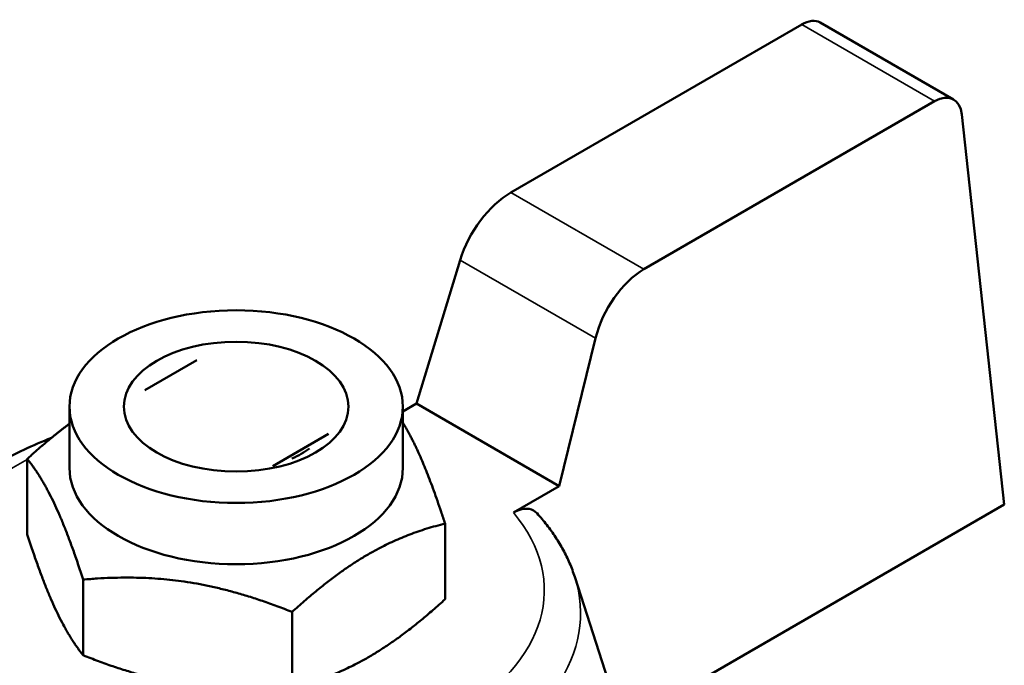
# Model space of a CAD drawing. Header units: millimetres. Extents: x 37 to 189, y 82 to 248.
# Tile 18 of 27: x 152 to 178, y 127 to 144. Entities that reach past the tile are written whole.
import ezdxf

# ---------------------------------------------------------------- set-up
doc = ezdxf.new("R2010")
doc.units = ezdxf.units.MM
doc.layers.add('Видимые тонкие (ГОСТ)', color=7, linetype='Continuous', lineweight=35)
doc.layers.add('Видимый контур (ГОСТ)', color=7, linetype='Continuous', lineweight=50)

msp = doc.modelspace()

# ---------------------------------------------------------------- linework, layer by layer
at = {"layer": 'Видимые тонкие (ГОСТ)'}
for p, q in [((176.474, 141.78), (172.925, 143.83)), ((165.164, 139.349), (168.713, 137.299)), ((167.422, 135.461), (163.809, 137.547))]:
    msp.add_line(p, q, dxfattribs=at)
for centre, major_axis, start_param, end_param in [((157.829, 128.737), (-8.226, 0), 5.457384, 6.461203), ((157.829, 128.737), (8.226, 0), 4.260786, 6.734788), ((157.829, 128.125), (9.194, 0), 4.227469, 6.467093)]:
    msp.add_ellipse(centre, major_axis=major_axis, ratio=0.57735, start_param=start_param, end_param=end_param, dxfattribs=at)
at = {"layer": 'Видимый контур (ГОСТ)'}
for p, q in [((165.164, 139.349), (172.925, 143.83)), ((176.982, 141.826), (173.418, 143.883)), ((176.474, 141.78), (168.713, 137.299)), ((178.334, 131.024), (177.201, 141.429)), ((162.641, 133.716), (163.809, 137.547)), ((167.422, 135.461), (166.452, 131.515)), ((156.78, 134.88), (155.392, 134.078)), ((153.379, 132.003), (153.379, 133.636)), ((162.279, 133.507), (162.641, 133.716)), ((162.279, 132.003), (162.279, 133.636)), ((166.452, 131.515), (162.641, 133.716)), ((158.805, 132.048), (160.296, 132.909)), ((152.252, 130.224), (152.252, 132.242)), ((166.452, 131.515), (165.23, 130.81)), ((168.142, 125.14), (178.334, 131.024)), ((163.406, 128.498), (163.406, 130.517)), ((166.868, 129.096), (168.889, 122.822)), ((153.746, 127.004), (153.746, 129.022)), ((159.323, 126.141), (159.323, 128.16))]:
    msp.add_line(p, q, dxfattribs=at)
for centre, major_axis, ratio, start_param, end_param in [((172.9, 143.027), (0.525, 0.851), 0.556861, 0.016276, 0.801674), ((176.499, 140.95), (0.473, 0.882), 0.597134, 5.566338, 7.049868), ((165.114, 137.744), (1.05, 1.703), 0.556861, 0.801674, 2.011634), ((168.763, 135.638), (0.946, 1.763), 0.597134, 0.766683, 1.976642), ((157.829, 133.381), (-2.459, 0), 0.57735, 2.221269, 2.49112), ((157.829, 132.003), (4.45, 0), 0.57735, 3.141593, 6.283185)]:
    msp.add_ellipse(centre, major_axis=major_axis, ratio=ratio, start_param=start_param, end_param=end_param, dxfattribs=at)
for major_axis in [(-4.45, 0), (3, 0)]:
    msp.add_ellipse((157.829, 133.636), major_axis=major_axis, ratio=0.57735, dxfattribs=at)
for points, weights in [([(152.252, 132.242), (152.847, 132.784), (153.379, 133.18)], [1, 1.04062168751, 1.05991026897]), ([(162.279, 133.21), (162.813, 132.332), (163.406, 130.517)], [1.05511859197, 1.1188186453, 1]), ([(153.746, 129.022), (152.999, 131.313), (152.252, 132.242)], [1, 1.15470053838, 1]), ([(163.406, 130.517), (161.364, 130.018), (159.323, 128.16)], [1, 1.15470053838, 1]), ([(152.252, 130.224), (152.999, 127.934), (153.746, 127.004)], [1, 1.15470053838, 1]), ([(159.323, 128.16), (156.535, 129.271), (153.746, 129.022)], [1, 1.15470053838, 1]), ([(159.323, 126.141), (161.364, 126.639), (163.406, 128.498)], [1, 1.15470053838, 1]), ([(153.746, 127.004), (156.535, 125.892), (159.323, 126.141)], [1, 1.15470053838, 1])]:
    msp.add_rational_spline(points, weights, degree=2, dxfattribs=at)
for points, knots in [([(148.79, 129.096), (148.976, 129.673), (149.294, 130.211), (150.185, 131.243), (150.788, 131.723), (151.92, 132.382), (152.394, 132.607), (152.897, 132.802)], [5.6816945, 5.6816945, 5.6816945, 5.6816945, 5.9600737, 5.9600737, 6.2785405, 6.2785405, 6.4792271, 6.4792271, 6.4792271, 6.4792271]), ([(165.86, 130.791), (165.831, 130.822), (165.799, 130.848), (165.7, 130.904), (165.607, 130.92), (165.435, 130.903), (165.324, 130.864), (165.23, 130.81)], [0.05484906, 0.05484906, 0.05484906, 0.05484906, 0.0735615, 0.0735615, 0.11181989, 0.11181989, 0.15154576, 0.15154576, 0.15154576, 0.15154576]), ([(165.86, 130.792), (165.952, 130.69), (166.039, 130.586), (166.205, 130.374), (166.283, 130.265), (166.429, 130.043), (166.497, 129.93), (166.622, 129.698), (166.679, 129.58), (166.782, 129.341), (166.828, 129.219), (166.868, 129.096)], [1.8745776, 1.8745776, 1.8745776, 1.8745776, 1.9341195, 1.9341195, 1.9936614, 1.9936614, 2.0532033, 2.0532033, 2.1127452, 2.1127452, 2.1722871, 2.1722871, 2.1722871, 2.1722871])]:
    msp.add_open_spline(points, degree=3, knots=knots, dxfattribs=at)

doc.saveas('drawing.dxf')
